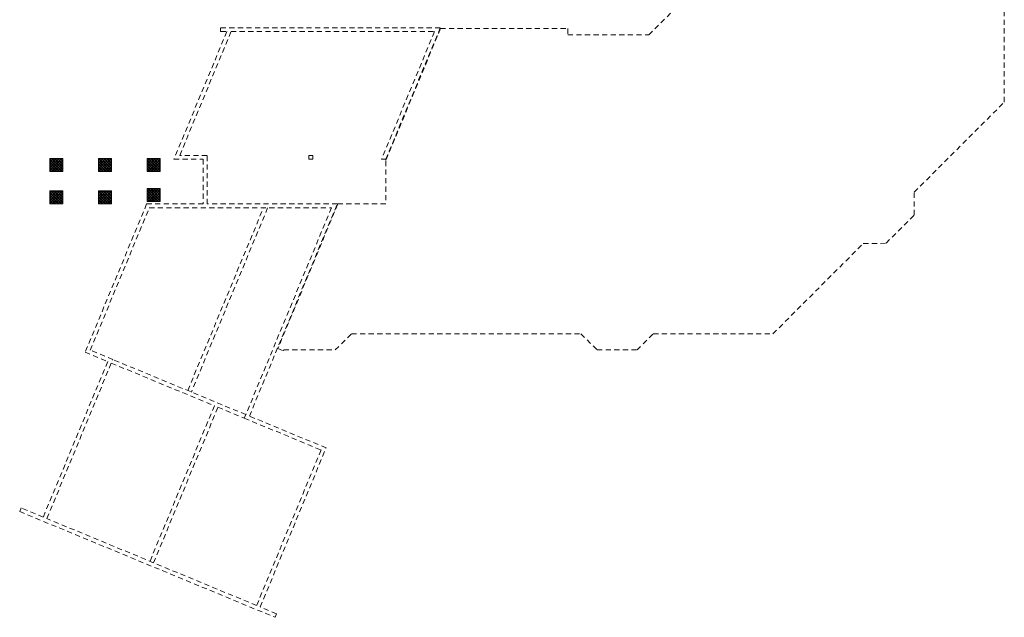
# Model space of a CAD drawing. Header units: metres. Extents: x -80 to 1923, y -189 to 69.
# Tile 3 of 256: x -7 to 54, y -12 to 25. Entities that reach past the tile are written whole.
import ezdxf

# ---------------------------------------------------------------- set-up
doc = ezdxf.new("R2010")
doc.units = ezdxf.units.M
doc.header["$MEASUREMENT"] = 0
doc.linetypes.add('Strichlinie weit', pattern=[0.529167, 0.3175, -0.211667])
doc.layers.add('00 Linien_Kreise_Splines', color=7, linetype='Continuous')
doc.layers.add('20 Fundamente Pausenhalle', color=7, linetype='Continuous')
pattern_1 = [(45, (0, 0), (-0.0848528, 0.0848528), []), (45, (-0.04243, 0.04243), (-0.0848528, 0.0848528), [0.09, -0.03])]

msp = doc.modelspace()

# ---------------------------------------------------------------- hatches: boundary and pattern name
at = {"layer": '20 Fundamente Pausenhalle', "linetype": 'Continuous', "lineweight": 0, "true_color": 0x000000}
h = msp.add_hatch(dxfattribs=at)
h.set_pattern_fill('Beton_Stahlbeton_0002', color=18, style=0, pattern_type=2)
h.set_pattern_definition(pattern_1)
h.paths.add_polyline_path([(-5.151, 16.009), (-4.351, 16.009), (-4.351, 16.809), (-5.151, 16.809)])
h = msp.add_hatch(dxfattribs=at)
h.set_pattern_fill('Beton_Stahlbeton_0002', color=18, style=0, pattern_type=2)
h.set_pattern_definition(pattern_1)
h.paths.add_polyline_path([(-2.151, 16.009), (-1.351, 16.009), (-1.351, 16.809), (-2.151, 16.809)])
h = msp.add_hatch(dxfattribs=at)
h.set_pattern_fill('Beton_Stahlbeton_0002', color=18, style=0, pattern_type=2)
h.set_pattern_definition(pattern_1)
h.paths.add_polyline_path([(0.849, 16.009), (1.649, 16.009), (1.649, 16.809), (0.849, 16.809)])
h = msp.add_hatch(dxfattribs=at)
h.set_pattern_fill('Beton_Stahlbeton_0002', color=18, style=0, pattern_type=2)
h.set_pattern_definition(pattern_1)
h.paths.add_polyline_path([(-5.151, 14.009), (-4.351, 14.009), (-4.351, 14.809), (-5.151, 14.809)])
h = msp.add_hatch(dxfattribs=at)
h.set_pattern_fill('Beton_Stahlbeton_0002', color=18, style=0, pattern_type=2)
h.set_pattern_definition(pattern_1)
h.paths.add_polyline_path([(-2.151, 14.009), (-1.351, 14.009), (-1.351, 14.809), (-2.151, 14.809)])
h = msp.add_hatch(dxfattribs=at)
h.set_pattern_fill('Beton_Stahlbeton_0002', color=18, style=0, pattern_type=2)
h.set_pattern_definition(pattern_1)
h.paths.add_polyline_path([(0.849, 14.162), (1.649, 14.162), (1.649, 14.962), (0.849, 14.962)])

# ---------------------------------------------------------------- linework, layer by layer
at = {"layer": '00 Linien_Kreise_Splines', "color": 7, "linetype": 'Strichlinie weit', "lineweight": 13}
for p, q in [((53.74, 20.288), (53.74, 28.208)), ((31.806, 24.432), (35.209, 27.835)), ((5.768, 24.637), (2.506, 16.762)), ((2.865, 17.002), (6.028, 24.637)), ((18.94, 24.877), (5.386, 24.877)), ((5.386, 24.877), (5.386, 24.637)), ((5.386, 24.637), (5.768, 24.637)), ((6.028, 24.637), (18.581, 24.637)), ((18.581, 24.637), (15.319, 16.762)), ((18.95, 24.823), (15.569, 16.66)), ((15.579, 16.762), (18.94, 24.877)), ((18.95, 24.823), (26.808, 24.823)), ((26.808, 24.823), (26.808, 24.432)), ((26.808, 24.432), (31.806, 24.432)), ((48.183, 14.731), (53.74, 20.288)), ((2.506, 16.762), (4.311, 16.762)), ((4.551, 17.002), (2.865, 17.002)), ((4.311, 16.762), (4.311, 14.002)), ((4.551, 14.002), (4.551, 17.002)), ((11.075, 17.002), (10.835, 17.002)), ((10.835, 17.002), (10.835, 16.762)), ((10.835, 16.762), (11.075, 16.762)), ((11.075, 16.762), (11.075, 17.002)), ((15.319, 16.762), (15.579, 16.762)), ((15.569, 16.66), (15.57, 14.002)), ((48.18, 13.314), (48.183, 14.731)), ((0.822, 14.002), (-2.97, 4.849)), ((4.311, 14.002), (0.822, 14.002)), ((12.582, 14.002), (4.551, 14.002)), ((7.16, 0.913), (12.582, 14.002)), ((12.614, 14.002), (8.919, 5.082)), ((15.57, 14.002), (12.614, 14.002)), ((-2.656, 4.979), (0.982, 13.762)), ((0.982, 13.762), (12.223, 13.762)), ((3.358, 2.488), (8.028, 13.762)), ((8.288, 13.762), (3.58, 2.396)), ((12.223, 13.762), (6.847, 0.783)), ((46.442, 11.575), (48.18, 13.314)), ((39.467, 5.992), (45.039, 11.564)), ((45.039, 11.564), (46.442, 11.575)), ((12.461, 4.992), (13.461, 5.992)), ((13.461, 5.992), (27.618, 5.992)), ((27.618, 5.992), (28.618, 4.992)), ((31.077, 4.992), (32.077, 5.992)), ((32.077, 5.992), (39.467, 5.992)), ((-1.27, 4.405), (-2.656, 4.979)), ((8.919, 5.082), (9.257, 4.942)), ((9.257, 4.942), (9.277, 4.992)), ((9.277, 4.992), (12.461, 4.992)), ((28.618, 4.992), (31.077, 4.992)), ((-1.584, 4.275), (-5.558, -5.319)), ((-5.336, -5.411), (-1.27, 4.405)), ((-2.97, 4.849), (-1.584, 4.275)), ((6.939, 1.005), (-1.27, 4.405)), ((-1.362, 4.183), (4.999, 1.549)), ((1.03, -8.032), (4.999, 1.549)), ((1.246, -8.138), (5.221, 1.457)), ((5.221, 1.457), (6.847, 0.783)), ((6.847, 0.783), (11.582, -1.178)), ((11.895, -1.048), (7.16, 0.913)), ((11.582, -1.178), (7.607, -10.773)), ((7.829, -10.864), (11.895, -1.048)), ((-6.921, -4.755), (-7.012, -4.977)), ((-5.558, -5.319), (-6.921, -4.755)), ((-7.012, -4.977), (8.742, -11.502)), ((7.607, -10.773), (-5.336, -5.411)), ((8.834, -11.281), (7.829, -10.864)), ((8.742, -11.502), (8.834, -11.281))]:
    msp.add_line(p, q, dxfattribs=at)
at = {"layer": '20 Fundamente Pausenhalle', "color": 7, "linetype": 'Continuous', "lineweight": 18, "flags": 128}
for points in [[(-5.151, 16.009), (-4.351, 16.009), (-4.351, 16.809), (-5.151, 16.809)], [(-2.151, 16.009), (-1.351, 16.009), (-1.351, 16.809), (-2.151, 16.809)], [(0.849, 16.009), (1.649, 16.009), (1.649, 16.809), (0.849, 16.809)], [(-5.151, 14.009), (-4.351, 14.009), (-4.351, 14.809), (-5.151, 14.809)], [(-2.151, 14.009), (-1.351, 14.009), (-1.351, 14.809), (-2.151, 14.809)], [(0.849, 14.162), (1.649, 14.162), (1.649, 14.962), (0.849, 14.962)]]:
    msp.add_lwpolyline(points, close=True, dxfattribs=at)

doc.saveas('drawing.dxf')
